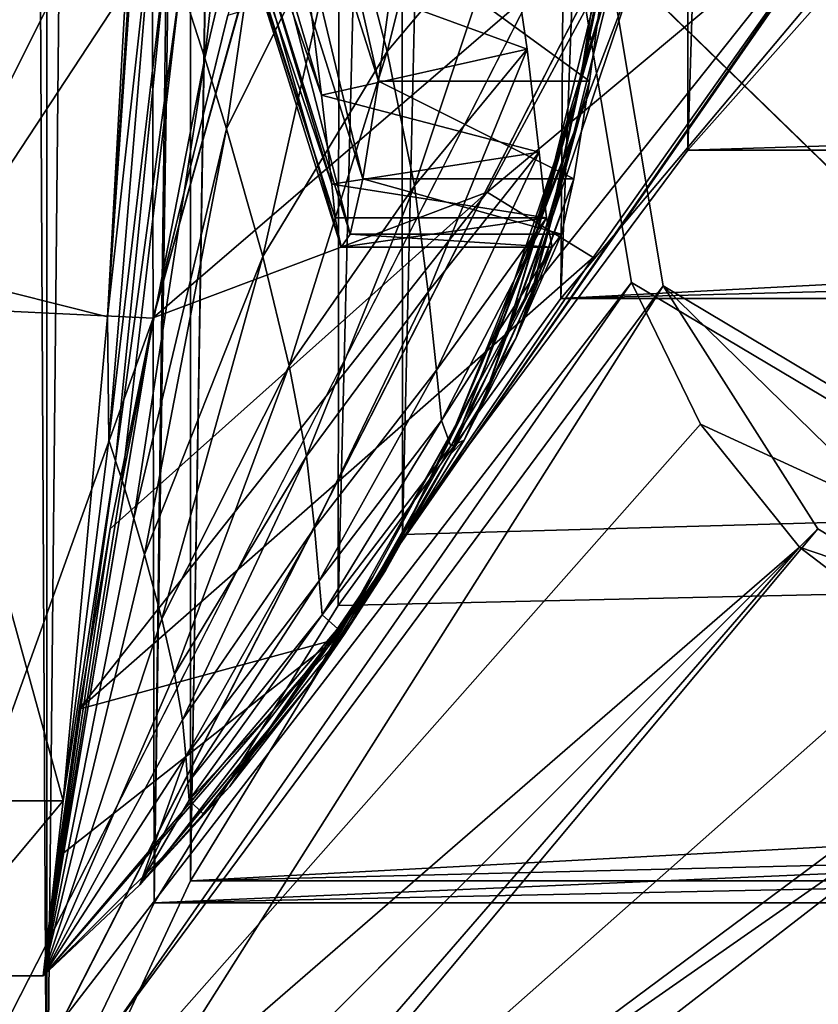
# Model space of a CAD drawing. Header units: metres. Extents: x 0 to 804, y -808 to 0.
# Tile 5 of 123: x 56 to 94, y -732 to -686. Entities that reach past the tile are written whole.
import ezdxf

# ---------------------------------------------------------------- set-up
doc = ezdxf.new("R2010")
doc.units = ezdxf.units.M

msp = doc.modelspace()

# ---------------------------------------------------------------- linework, layer by layer
at = {"layer": 'None'}
for points in [[(66.291557, -657.335022, 930.73468), (65.854553, -664.999939, 1020.091248), (73.388672, -688.633545, 1020.269592)], [(74.289925, -682.000366, 930.901062), (66.291557, -657.335022, 930.73468), (73.388672, -688.633545, 1020.269592)], [(65.854553, -664.999939, 1020.091248), (65.519867, -670.664612, 1109.598389), (72.642769, -693.263, 1109.766357)], [(73.388672, -688.633545, 1020.269592), (65.854553, -664.999939, 1020.091248), (72.642769, -693.263, 1109.766357)], [(67.559372, -665.592224, 1920.179321), (64.006226, -683.967407, 1961.319336), (65.156311, -687.536987, 1919.842773)], [(69.149338, -670.574341, 1878.729858), (67.559372, -665.592224, 1920.179321), (65.156311, -687.536987, 1919.842773)], [(51.506599, -699.317322, 216.067871), (51.506599, -668.63678, 221.861816), (71.249542, -669.260986, 221.746231)], [(69.950096, -683.283203, 1597.034546), (70.682999, -689.301147, 1512.182861), (64.723915, -669.175903, 1539.338135)], [(70.682999, -689.301147, 1512.182861), (64.926132, -672.849365, 1458.977417), (64.723915, -669.175903, 1539.338135)], [(62.718975, -699.854065, 215.989075), (51.506599, -699.317322, 216.067871), (71.249542, -669.260986, 221.746231)], [(71.249542, -669.260986, 221.746231), (71.20826, -669.260559, 456.211853), (62.718975, -699.854065, 215.989075)], [(71.20826, -669.260559, 456.211853), (66.258278, -685.513733, 486.434235), (62.718975, -699.854065, 215.989075)], [(69.149338, -670.574341, 1878.729858), (65.156311, -687.536987, 1919.842773), (66.188988, -690.890137, 1878.334717)], [(71.81456, -679.560608, 1795.68811), (69.149338, -670.574341, 1878.729858), (66.188988, -690.890137, 1878.334717)], [(65.519867, -670.664612, 1109.598389), (65.287354, -674.325439, 1199.210083), (72.052055, -695.886475, 1199.345093)], [(72.642769, -693.263, 1109.766357), (65.519867, -670.664612, 1109.598389), (72.052055, -695.886475, 1199.345093)], [(77.609993, -672.126221, 1712.908936), (71.81456, -679.560608, 1795.68811), (73.795296, -687.235046, 1712.47937)], [(79.456146, -680.499512, 1629.508667), (77.609993, -672.126221, 1712.908936), (73.795296, -687.235046, 1712.47937)], [(86.260422, -672.295776, 752.862183), (84.425972, -681.512573, 841.932068), (82.724144, -689.530396, 842.049744)], [(82.724144, -689.530396, 842.049744), (84.95533, -681.759521, 752.937744), (86.260422, -672.295776, 752.862183)], [(51.507267, -697.52417, 2043.465942), (61.825478, -676.803711, 2037.894043), (51.507263, -672.725037, 2038.709106)], [(70.682999, -689.301147, 1512.182861), (71.170624, -693.513428, 1427.220337), (64.926132, -672.849365, 1458.977417)], [(71.170624, -693.513428, 1427.220337), (65.131416, -675.625488, 1378.560059), (64.926132, -672.849365, 1458.977417)], [(85.344055, -673.379395, 841.818909), (82.897438, -688.973511, 931.164124), (84.425972, -681.512573, 841.932068)], [(85.344055, -673.379395, 841.818909), (84.288818, -682.011963, 931.034302), (82.897438, -688.973511, 931.164124)], [(65.287354, -674.325439, 1199.210083), (65.157547, -675.979553, 1288.879639), (71.617264, -696.50238, 1288.95874)], [(72.052055, -695.886475, 1199.345093), (65.287354, -674.325439, 1199.210083), (71.617264, -696.50238, 1288.95874)], [(65.157547, -675.979553, 1288.879639), (65.131416, -675.625488, 1378.560059), (71.339584, -695.110718, 1378.560059)], [(71.170624, -693.513428, 1427.220337), (71.339584, -695.110718, 1378.560059), (65.131416, -675.625488, 1378.560059)], [(71.617264, -696.50238, 1288.95874), (65.157547, -675.979553, 1288.879639), (71.339584, -695.110718, 1378.560059)], [(51.507267, -697.52417, 2043.465942), (60.557545, -699.792603, 2042.139038), (61.825478, -676.803711, 2037.894043)], [(62.020485, -677.211182, 2033.784424), (61.825478, -676.803711, 2037.894043), (60.557545, -699.792603, 2042.139038)], [(72.368164, -713.509155, 662.00946), (97.919785, -676.75293, 662.00946), (72.366722, -713.50824, 664.009583)], [(97.919785, -676.75293, 662.00946), (97.919785, -676.75293, 664.00946), (72.366722, -713.50824, 664.009583)], [(97.919785, -676.75293, 664.00946), (80.31913, -698.9104, 664.009521), (72.366722, -713.50824, 664.009583)], [(97.919785, -676.75293, 662.00946), (72.368164, -713.509155, 662.00946), (96.187439, -679.136963, 628.134583)], [(85.652084, -683.165222, 664.009521), (80.31913, -698.9104, 664.009521), (97.919785, -676.75293, 664.00946)], [(62.016655, -677.710327, 2028.604736), (62.020485, -677.211182, 2033.784424), (60.557545, -699.792603, 2042.139038)], [(62.014622, -677.958496, 2026.013428), (62.016655, -677.710327, 2028.604736), (60.557545, -699.792603, 2042.139038)], [(62.014225, -678.020508, 2025.366577), (62.014622, -677.958496, 2026.013428), (60.557545, -699.792603, 2042.139038)], [(62.014225, -678.020508, 2025.366577), (60.557545, -699.792603, 2042.139038), (62.015972, -678.085022, 2024.764648)], [(62.015972, -678.085022, 2024.764648), (60.557545, -699.792603, 2042.139038), (62.059231, -678.210266, 2023.470459)], [(62.059231, -678.210266, 2023.470459), (60.557545, -699.792603, 2042.139038), (62.737934, -680.1828, 2002.761963)], [(72.368164, -713.509155, 662.00946), (83.550583, -696.989441, 628.134583), (96.187439, -679.136963, 628.134583)], [(86.201141, -679.639709, 570.591736), (96.187439, -679.136963, 628.134583), (78.541405, -693.897522, 584.686646)], [(96.187439, -679.136963, 628.134583), (83.550583, -696.989441, 628.134583), (78.541405, -693.897522, 584.686646)], [(78.541405, -693.897522, 584.686646), (62.708679, -699.850952, 518.174377), (86.201141, -679.639709, 570.591736)], [(62.708679, -699.850952, 518.174377), (66.258278, -685.513733, 486.434235), (86.201141, -679.639709, 570.591736)], [(71.81456, -679.560608, 1795.68811), (66.188988, -690.890137, 1878.334717), (67.905533, -696.942688, 1795.231934)], [(73.795296, -687.235046, 1712.47937), (71.81456, -679.560608, 1795.68811), (67.905533, -696.942688, 1795.231934)], [(60.557545, -699.792603, 2042.139038), (60.617985, -705.645752, 2002.57312), (62.737934, -680.1828, 2002.761963)], [(62.737934, -680.1828, 2002.761963), (60.617985, -705.645752, 2002.57312), (63.386902, -682.101929, 1982.044922)], [(79.456146, -680.499512, 1629.508667), (80.421082, -687.123108, 1545.957153), (69.950096, -683.283203, 1597.034546)], [(79.456146, -680.499512, 1629.508667), (73.795296, -687.235046, 1712.47937), (75.094643, -693.589233, 1629.13269)], [(80.421082, -687.123108, 1545.957153), (79.456146, -680.499512, 1629.508667), (75.094643, -693.589233, 1629.13269)], [(80.255791, -697.354248, 842.170471), (84.95533, -681.759521, 752.937744), (82.724144, -689.530396, 842.049744)], [(82.654381, -691.031006, 753.015808), (84.95533, -681.759521, 752.937744), (80.255791, -697.354248, 842.170471)], [(84.425972, -681.512573, 841.932068), (80.90316, -695.804199, 931.297852), (82.724144, -689.530396, 842.049744)], [(84.425972, -681.512573, 841.932068), (82.897438, -688.973511, 931.164124), (80.90316, -695.804199, 931.297852)], [(84.95533, -681.759521, 752.937744), (82.654381, -691.031006, 753.015808), (85.652084, -683.165222, 664.009521)], [(60.617985, -705.645752, 2002.57312), (60.937241, -706.613708, 1981.803101), (63.386902, -682.101929, 1982.044922)], [(63.386902, -682.101929, 1982.044922), (60.937241, -706.613708, 1981.803101), (64.006218, -683.967468, 1961.319336)], [(73.388672, -688.633545, 1020.269592), (83.387657, -688.641785, 1020.397522), (74.289925, -682.000366, 930.901062)], [(83.387657, -688.641785, 1020.397522), (84.288818, -682.011963, 931.034302), (74.289925, -682.000366, 930.901062)], [(81.649086, -694.678894, 1020.523682), (84.288818, -682.011963, 931.034302), (83.387657, -688.641785, 1020.397522)], [(84.288818, -682.011963, 931.034302), (81.649086, -694.678894, 1020.523682), (82.897438, -688.973511, 931.164124)], [(85.652084, -683.165222, 664.009521), (82.654381, -691.031006, 753.015808), (80.31913, -698.9104, 664.009521)], [(80.421082, -687.123108, 1545.957153), (70.682999, -689.301147, 1512.182861), (69.950096, -683.283203, 1597.034546)], [(60.937241, -706.613708, 1981.803101), (61.241158, -707.554871, 1961.030151), (64.006218, -683.967468, 1961.319336)], [(64.006218, -683.967468, 1961.319336), (61.241158, -707.554871, 1961.030151), (65.156303, -687.536987, 1919.842773)], [(65.156311, -687.536987, 1919.842773), (64.006226, -683.967407, 1961.319336), (64.006218, -683.967468, 1961.319336)], [(65.156311, -687.536987, 1919.842773), (64.006218, -683.967468, 1961.319336), (65.156303, -687.536987, 1919.842773)], [(62.718975, -699.854065, 215.989075), (66.258278, -685.513733, 486.434235), (62.708679, -699.850952, 518.174377)], [(73.795296, -687.235046, 1712.47937), (67.905533, -696.942688, 1795.231934), (69.163139, -702.115967, 1712.028076)], [(75.094643, -693.589233, 1629.13269), (73.795296, -687.235046, 1712.47937), (69.163139, -702.115967, 1712.028076)], [(80.421082, -687.123108, 1545.957153), (80.999519, -691.994019, 1462.295288), (70.682999, -689.301147, 1512.182861)], [(80.421082, -687.123108, 1545.957153), (75.094643, -693.589233, 1629.13269), (75.746536, -698.616211, 1545.678223)], [(80.999519, -691.994019, 1462.295288), (80.421082, -687.123108, 1545.957153), (75.746536, -698.616211, 1545.678223)], [(61.241158, -707.554871, 1961.030151), (61.80336, -709.356262, 1919.475708), (65.156303, -687.536987, 1919.842773)], [(65.156303, -687.536987, 1919.842773), (61.80336, -709.356262, 1919.475708), (66.18898, -690.890137, 1878.334717)], [(66.188988, -690.890137, 1878.334717), (65.156303, -687.536987, 1919.842773), (66.18898, -690.890137, 1878.334717)], [(66.188988, -690.890137, 1878.334717), (65.156311, -687.536987, 1919.842773), (65.156303, -687.536987, 1919.842773)], [(72.642769, -693.263, 1109.766357), (82.641617, -693.267517, 1109.869995), (73.388672, -688.633545, 1020.269592)], [(82.641617, -693.267517, 1109.869995), (83.387657, -688.641785, 1020.397522), (73.388672, -688.633545, 1020.269592)], [(80.654968, -698.629456, 1109.976685), (81.649086, -694.678894, 1020.523682), (83.387657, -688.641785, 1020.397522)], [(83.387657, -688.641785, 1020.397522), (82.641617, -693.267517, 1109.869995), (80.654968, -698.629456, 1109.976685)], [(80.999519, -691.994019, 1462.295288), (71.170624, -693.513428, 1427.220337), (70.682999, -689.301147, 1512.182861)], [(82.897438, -688.973511, 931.164124), (79.447113, -700.580688, 1020.652466), (80.90316, -695.804199, 931.297852)], [(82.897438, -688.973511, 931.164124), (81.649086, -694.678894, 1020.523682), (79.447113, -700.580688, 1020.652466)], [(82.724144, -689.530396, 842.049744), (80.90316, -695.804199, 931.297852), (78.321823, -702.447083, 931.434204)], [(78.321823, -702.447083, 931.434204), (80.255791, -697.354248, 842.170471), (82.724144, -689.530396, 842.049744)], [(61.80336, -709.356262, 1919.475708), (62.305378, -711.049316, 1877.910522), (66.18898, -690.890137, 1878.334717)], [(66.18898, -690.890137, 1878.334717), (62.305378, -711.049316, 1877.910522), (67.905533, -696.942688, 1795.231934)], [(67.905533, -696.942688, 1795.231934), (66.18898, -690.890137, 1878.334717), (67.905533, -696.942688, 1795.231934)], [(67.905533, -696.942688, 1795.231934), (66.188988, -690.890137, 1878.334717), (66.18898, -690.890137, 1878.334717)], [(82.654381, -691.031006, 753.015808), (77.045296, -704.908081, 842.293213), (80.31913, -698.9104, 664.009521)], [(77.045296, -704.908081, 842.293213), (82.654381, -691.031006, 753.015808), (80.255791, -697.354248, 842.170471)], [(80.999519, -691.994019, 1462.295288), (81.33918, -695.111023, 1378.55957), (71.170624, -693.513428, 1427.220337)], [(80.999519, -691.994019, 1462.295288), (75.746536, -698.616211, 1545.678223), (76.130936, -702.322021, 1462.145752)], [(81.33918, -695.111023, 1378.55957), (80.999519, -691.994019, 1462.295288), (76.130936, -702.322021, 1462.145752)], [(72.052055, -695.886475, 1199.345093), (82.051483, -695.888, 1199.41333), (72.642769, -693.263, 1109.766357)], [(82.051483, -695.888, 1199.41333), (82.641617, -693.267517, 1109.869995), (72.642769, -693.263, 1109.766357)], [(82.641617, -693.267517, 1109.869995), (79.888916, -700.826416, 1199.489258), (80.654968, -698.629456, 1109.976685)], [(82.641617, -693.267517, 1109.869995), (82.051483, -695.888, 1199.41333), (79.888916, -700.826416, 1199.489258)], [(78.541405, -693.897522, 584.686646), (83.550583, -696.989441, 628.134583), (59.209564, -718.381775, 571.803955)], [(59.209564, -718.381775, 571.803955), (60.673328, -709.837158, 544.608948), (78.541405, -693.897522, 584.686646)], [(60.673328, -709.837158, 544.608948), (62.708679, -699.850952, 518.174377), (78.541405, -693.897522, 584.686646)], [(75.094643, -693.589233, 1629.13269), (69.163139, -702.115967, 1712.028076), (69.969841, -706.401184, 1628.740845)], [(75.746536, -698.616211, 1545.678223), (75.094643, -693.589233, 1629.13269), (69.969841, -706.401184, 1628.740845)], [(81.33918, -695.111023, 1378.55957), (71.339584, -695.110718, 1378.560059), (71.170624, -693.513428, 1427.220337)], [(78.310616, -703.859985, 1110.084473), (81.649086, -694.678894, 1020.523682), (80.654968, -698.629456, 1109.976685)], [(81.649086, -694.678894, 1020.523682), (78.310616, -703.859985, 1110.084473), (79.447113, -700.580688, 1020.652466)], [(71.339584, -695.110718, 1378.560059), (81.33918, -695.111023, 1378.55957), (71.617264, -696.50238, 1288.95874)], [(81.33918, -695.111023, 1378.55957), (81.617775, -696.502625, 1288.989014), (71.617264, -696.50238, 1288.95874)], [(81.33918, -695.111023, 1378.55957), (76.130936, -702.322021, 1462.145752), (76.363876, -704.713806, 1378.55957)], [(81.617775, -696.502625, 1288.989014), (81.33918, -695.111023, 1378.55957), (76.363876, -704.713806, 1378.55957)], [(80.90316, -695.804199, 931.297852), (76.795479, -706.306824, 1020.782837), (78.321823, -702.447083, 931.434204)], [(80.90316, -695.804199, 931.297852), (79.447113, -700.580688, 1020.652466), (76.795479, -706.306824, 1020.782837)], [(71.617264, -696.50238, 1288.95874), (81.617775, -696.502625, 1288.989014), (72.052055, -695.886475, 1199.345093)], [(81.617775, -696.502625, 1288.989014), (82.051483, -695.888, 1199.41333), (72.052055, -695.886475, 1199.345093)], [(82.051483, -695.888, 1199.41333), (81.617775, -696.502625, 1288.989014), (79.888916, -700.826416, 1199.489258)], [(81.617775, -696.502625, 1288.989014), (76.363876, -704.713806, 1378.55957), (76.813705, -705.929016, 1289.066162)], [(79.888916, -700.826416, 1199.489258), (81.617775, -696.502625, 1288.989014), (76.813705, -705.929016, 1289.066162)], [(83.550583, -696.989441, 628.134583), (71.290985, -715.103149, 628.134583), (59.209564, -718.381775, 571.803955)], [(62.305378, -711.049316, 1877.910522), (63.132095, -714.106934, 1794.750732), (67.905533, -696.942688, 1795.231934)], [(67.905533, -696.942688, 1795.231934), (63.132095, -714.106934, 1794.750732), (69.163139, -702.115967, 1712.028076)], [(69.163139, -702.115967, 1712.028076), (67.905533, -696.942688, 1795.231934), (69.163139, -702.115967, 1712.028076)], [(69.163139, -702.115967, 1712.028076), (67.905533, -696.942688, 1795.231934), (67.905533, -696.942688, 1795.231934)], [(83.550583, -696.989441, 628.134583), (72.368164, -713.509155, 662.00946), (71.290985, -715.103149, 628.134583)], [(51.507271, -722.725037, 2045.060059), (58.451778, -722.72229, 2044.019775), (51.507267, -697.52417, 2043.465942)], [(58.451778, -722.72229, 2044.019775), (60.557545, -699.792603, 2042.139038), (51.507267, -697.52417, 2043.465942)], [(77.045296, -704.908081, 842.293213), (80.255791, -697.354248, 842.170471), (78.321823, -702.447083, 931.434204)], [(75.746536, -698.616211, 1545.678223), (69.969841, -706.401184, 1628.740845), (70.354164, -709.791565, 1545.388672)], [(76.130936, -702.322021, 1462.145752), (75.746536, -698.616211, 1545.678223), (70.354164, -709.791565, 1545.388672)], [(77.448082, -705.642517, 1199.565308), (78.310616, -703.859985, 1110.084473), (80.654968, -698.629456, 1109.976685)], [(80.654968, -698.629456, 1109.976685), (79.888916, -700.826416, 1199.489258), (77.448082, -705.642517, 1199.565308)], [(72.366722, -713.50824, 664.009583), (80.31913, -698.9104, 664.009521), (73.123955, -712.118591, 842.416748)], [(80.31913, -698.9104, 664.009521), (77.045288, -704.908081, 842.293213), (73.123955, -712.118591, 842.416748)], [(80.31913, -698.9104, 664.009521), (77.045296, -704.908081, 842.293213), (77.045288, -704.908081, 842.293213)], [(51.506599, -731.007568, 212.134567), (51.506599, -699.317322, 216.067871), (62.718975, -699.854065, 215.989075)], [(57.508137, -731.007629, 212.134567), (51.506599, -731.007568, 212.134567), (62.718975, -699.854065, 215.989075)], [(62.718975, -699.854065, 215.989075), (62.708679, -699.850952, 518.174377), (57.508137, -731.007629, 219.018539)], [(57.508137, -731.007629, 219.018539), (62.708679, -699.850952, 518.174377), (60.673328, -709.837158, 544.608948)], [(57.508137, -731.007629, 212.134567), (62.718975, -699.854065, 215.989075), (57.508137, -731.007629, 219.018539)], [(60.557545, -699.792603, 2042.139038), (58.451778, -722.72229, 2044.019775), (60.617985, -705.645752, 2002.57312)], [(79.447113, -700.580688, 1020.652466), (78.310616, -703.859985, 1110.084473), (76.795479, -706.306824, 1020.782837)], [(79.888916, -700.826416, 1199.489258), (76.813705, -705.929016, 1289.066162), (77.448082, -705.642517, 1199.565308)], [(63.132095, -714.106934, 1794.750732), (63.728008, -716.721985, 1711.556763), (69.163139, -702.115967, 1712.028076)], [(69.163139, -702.115967, 1712.028076), (63.728008, -716.721985, 1711.556763), (69.969833, -706.401184, 1628.740845)], [(69.969841, -706.401184, 1628.740845), (69.163139, -702.115967, 1712.028076), (69.969833, -706.401184, 1628.740845)], [(69.969841, -706.401184, 1628.740845), (69.163139, -702.115967, 1712.028076), (69.163139, -702.115967, 1712.028076)], [(76.130936, -702.322021, 1462.145752), (70.354164, -709.791565, 1545.388672), (70.575226, -712.296936, 1461.990601)], [(76.363876, -704.713806, 1378.55957), (76.130936, -702.322021, 1462.145752), (70.575226, -712.296936, 1461.990601)], [(78.321823, -702.447083, 931.434204), (76.795479, -706.306824, 1020.782837), (73.711357, -711.818481, 1020.913879)], [(73.711357, -711.818481, 1020.913879), (77.045296, -704.908081, 842.293213), (78.321823, -702.447083, 931.434204)], [(76.795479, -706.306824, 1020.782837), (78.310616, -703.859985, 1110.084473), (77.448082, -705.642517, 1199.565308)], [(73.123955, -712.118591, 842.416748), (77.045288, -704.908081, 842.293213), (70.215263, -717.07843, 1021.044678)], [(77.045288, -704.908081, 842.293213), (73.711357, -711.818481, 1020.913879), (70.215263, -717.07843, 1021.044678)], [(76.363876, -704.713806, 1378.55957), (70.575226, -712.296936, 1461.990601), (70.718719, -713.919312, 1378.55957)], [(76.813705, -705.929016, 1289.066162), (76.363876, -704.713806, 1378.55957), (70.718719, -713.919312, 1378.55957)], [(77.045296, -704.908081, 842.293213), (73.711357, -711.818481, 1020.913879), (77.045288, -704.908081, 842.293213)], [(77.045296, -704.908081, 842.293213), (73.711357, -711.818481, 1020.913879), (73.711357, -711.818481, 1020.913879)], [(58.451778, -722.72229, 2044.019775), (60.937241, -706.613708, 1981.803101), (60.617985, -705.645752, 2002.57312)], [(76.813705, -705.929016, 1289.066162), (70.718719, -713.919312, 1378.55957), (71.765732, -714.835815, 1199.715454)], [(71.765732, -714.835815, 1199.715454), (76.795479, -706.306824, 1020.782837), (77.448082, -705.642517, 1199.565308)], [(77.448082, -705.642517, 1199.565308), (76.813705, -705.929016, 1289.066162), (71.765732, -714.835815, 1199.715454)], [(63.728008, -716.721985, 1711.556763), (64.100212, -718.888916, 1628.334351), (69.969833, -706.401184, 1628.740845)], [(69.969833, -706.401184, 1628.740845), (64.100212, -718.888916, 1628.334351), (70.354164, -709.791565, 1545.388672)], [(70.354164, -709.791565, 1545.388672), (69.969833, -706.401184, 1628.740845), (70.354164, -709.791565, 1545.388672)], [(70.354164, -709.791565, 1545.388672), (69.969841, -706.401184, 1628.740845), (69.969833, -706.401184, 1628.740845)], [(73.711357, -711.818481, 1020.913879), (76.795479, -706.306824, 1020.782837), (71.765732, -714.835815, 1199.715454)], [(58.451778, -722.72229, 2044.019775), (57.507271, -731.007568, 2044.002075), (60.937241, -706.613708, 1981.803101)], [(57.507271, -731.007568, 2044.002075), (61.241158, -707.554871, 1961.030151), (60.937241, -706.613708, 1981.803101)], [(61.241158, -707.554871, 1961.030151), (57.507271, -731.007568, 2044.002075), (61.80336, -709.356262, 1919.475708)], [(57.507271, -731.007568, 2044.002075), (62.305378, -711.049316, 1877.910522), (61.80336, -709.356262, 1919.475708)], [(64.100212, -718.888916, 1628.334351), (64.266037, -720.603394, 1545.090088), (70.354164, -709.791565, 1545.388672)], [(70.354164, -709.791565, 1545.388672), (64.266037, -720.603394, 1545.090088), (70.575226, -712.296936, 1461.990601)], [(70.575226, -712.296936, 1461.990601), (70.354164, -709.791565, 1545.388672), (70.575226, -712.296936, 1461.990601)], [(70.575226, -712.296936, 1461.990601), (70.354164, -709.791565, 1545.388672), (70.354164, -709.791565, 1545.388672)], [(60.673328, -709.837158, 544.608948), (59.209564, -718.381775, 571.803955), (57.508137, -731.007629, 219.018539)], [(57.507271, -731.007568, 2044.002075), (63.132095, -714.106934, 1794.750732), (62.305378, -711.049316, 1877.910522)], [(70.215263, -717.07843, 1021.044678), (66.330894, -722.051575, 1021.174438), (73.123955, -712.118591, 842.416748)], [(66.330894, -722.051575, 1021.174438), (68.529793, -718.915527, 842.539856), (73.123955, -712.118591, 842.416748)], [(73.123955, -712.118591, 842.416748), (68.529793, -718.915527, 842.539856), (72.366722, -713.50824, 664.009583)], [(70.215263, -717.07843, 1021.044678), (73.711357, -711.818481, 1020.913879), (71.765732, -714.835815, 1199.715454)], [(73.711357, -711.818481, 1020.913879), (73.711357, -711.818481, 1020.913879), (71.765732, -714.835815, 1199.715454)], [(71.765732, -714.835815, 1199.715454), (73.711357, -711.818481, 1020.913879), (71.765732, -714.835815, 1199.715454)], [(64.266037, -720.603394, 1545.090088), (64.357826, -721.873352, 1461.830444), (70.575226, -712.296936, 1461.990601)], [(70.575226, -712.296936, 1461.990601), (64.357826, -721.873352, 1461.830444), (70.718712, -713.919373, 1378.55957)], [(70.718719, -713.919312, 1378.55957), (70.575226, -712.296936, 1461.990601), (70.718712, -713.919373, 1378.55957)], [(70.718719, -713.919312, 1378.55957), (70.575226, -712.296936, 1461.990601), (70.575226, -712.296936, 1461.990601)], [(72.366722, -713.50824, 664.009583), (63.307293, -725.232605, 842.661316), (57.507271, -731.007507, 664.00946)], [(72.366722, -713.50824, 664.009583), (57.507271, -731.007507, 664.00946), (72.368164, -713.509155, 662.00946)], [(57.507271, -731.007507, 664.00946), (57.507271, -731.007507, 662.00946), (72.368164, -713.509155, 662.00946)], [(72.368164, -713.509155, 662.00946), (57.507271, -731.007507, 662.00946), (71.290985, -715.103149, 628.134583)], [(68.529793, -718.915527, 842.539856), (63.307293, -725.232605, 842.661316), (72.366722, -713.50824, 664.009583)], [(64.357826, -721.873352, 1461.830444), (64.425888, -722.695007, 1378.55957), (70.718712, -713.919373, 1378.55957)], [(70.718712, -713.919373, 1378.55957), (64.425888, -722.695007, 1378.55957), (71.765732, -714.835815, 1199.715454)], [(71.765732, -714.835815, 1199.715454), (70.718719, -713.919312, 1378.55957), (70.718712, -713.919373, 1378.55957)], [(70.718712, -713.919373, 1378.55957), (71.765732, -714.835815, 1199.715454), (71.765732, -714.835815, 1199.715454)], [(63.728008, -716.721985, 1711.556763), (63.132095, -714.106934, 1794.750732), (57.507271, -731.007568, 2044.002075)], [(64.425888, -722.695007, 1378.55957), (65.085396, -723.331787, 1199.861084), (71.765732, -714.835815, 1199.715454)], [(71.765732, -714.835815, 1199.715454), (65.085396, -723.331787, 1199.861084), (70.215263, -717.07843, 1021.044678)], [(71.290985, -715.103149, 628.134583), (57.507271, -731.007507, 662.00946), (57.507721, -731.007385, 628.134521)], [(71.290985, -715.103149, 628.134583), (57.507721, -731.007385, 628.134521), (58.19471, -725.41333, 599.667358)], [(59.209564, -718.381775, 571.803955), (71.290985, -715.103149, 628.134583), (58.19471, -725.41333, 599.667358)], [(64.100212, -718.888916, 1628.334351), (63.728008, -716.721985, 1711.556763), (57.507271, -731.007568, 2044.002075)], [(65.085396, -723.331787, 1199.861084), (66.330894, -722.051575, 1021.174438), (70.215263, -717.07843, 1021.044678)], [(59.209564, -718.381775, 571.803955), (58.19471, -725.41333, 599.667358), (57.508137, -731.007629, 219.018539)], [(57.507271, -731.007568, 2044.002075), (64.266037, -720.603394, 1545.090088), (64.100212, -718.888916, 1628.334351)], [(63.307293, -725.232605, 842.661316), (68.529793, -718.915527, 842.539856), (62.084961, -726.704773, 1021.302368)], [(68.529793, -718.915527, 842.539856), (66.330894, -722.051575, 1021.174438), (62.084961, -726.704773, 1021.302368)], [(62.084961, -726.704773, 1021.302368), (64.266037, -720.603394, 1545.090088), (57.507271, -731.007568, 2044.002075)], [(64.357826, -721.873352, 1461.830444), (64.266037, -720.603394, 1545.090088), (62.084961, -726.704773, 1021.302368)], [(62.084961, -726.704773, 1021.302368), (64.425888, -722.695007, 1378.55957), (64.357826, -721.873352, 1461.830444)], [(66.330894, -722.051575, 1021.174438), (65.085396, -723.331787, 1199.861084), (62.084961, -726.704773, 1021.302368)], [(57.507271, -731.007568, 2044.002075), (58.451778, -722.72229, 2044.019775), (51.507271, -731.007568, 2045.060059)], [(58.451778, -722.72229, 2044.019775), (51.507271, -722.725037, 2045.060059), (51.507271, -731.007568, 2045.060059)], [(65.085396, -723.331787, 1199.861084), (64.425888, -722.695007, 1378.55957), (62.084961, -726.704773, 1021.302368)], [(63.307293, -725.232605, 842.661316), (62.084961, -726.704773, 1021.302368), (57.507271, -731.007507, 664.00946)], [(57.508137, -731.007629, 219.018539), (58.19471, -725.41333, 599.667358), (57.507721, -731.007385, 628.134521)], [(57.507271, -731.007507, 664.00946), (62.084961, -726.704773, 1021.302368), (57.507271, -731.007568, 2044.002075)], [(51.506599, -731.007568, 212.134567), (57.508137, -731.007629, 212.134567), (51.507271, -731.007568, 216.834717)], [(57.508137, -731.007629, 219.018539), (57.507721, -731.007385, 628.134521), (51.507271, -731.007568, 216.834717)], [(57.507721, -731.007385, 628.134521), (57.507271, -731.007507, 662.00946), (51.507271, -731.007568, 216.834717)], [(51.507271, -731.007568, 216.834717), (57.507271, -731.007507, 662.00946), (57.507271, -731.007507, 664.00946)], [(57.507271, -731.007568, 2044.002075), (51.507271, -731.007568, 2045.060059), (57.507271, -731.007507, 664.00946)], [(51.507271, -731.007568, 2045.060059), (51.507271, -731.007568, 216.834717), (57.507271, -731.007507, 664.00946)], [(57.508137, -731.007629, 212.134567), (57.508137, -731.007629, 219.018539), (51.507271, -731.007568, 216.834717)]]:
    msp.add_3dface(points, dxfattribs=at)
at = {"layer": 'None012311'}
for points in [[(78.546486, -118.575203, 117.953323), (52.504356, -59.607479, 163.059708), (52.504345, -744.686096, 163.059708)], [(50.772308, -61.568432, 160.059708), (76.834984, -120.582596, 114.917824), (50.772308, -742.989197, 160.059708)], [(84.22982, -682.522278, 108.109589), (78.546486, -118.575203, 117.953323), (52.504345, -744.686096, 163.059708)], [(76.834984, -120.582596, 114.917824), (82.481255, -680.857727, 105.138191), (50.772308, -742.989197, 160.059708)], [(123.969986, -721.144897, 104.434975), (82.481255, -680.857727, 105.138191), (335.843445, -657.893982, 105.539024)], [(122.238647, -719.43042, 107.465355), (337.947601, -658.335693, 108.531769), (84.22982, -682.522278, 108.109589)], [(50.772308, -742.989197, 160.059708), (82.481255, -680.857727, 105.138191), (85.365654, -698.170349, 104.835991)], [(85.365654, -698.170349, 104.835991), (82.481255, -680.857727, 105.138191), (123.969986, -721.144897, 104.434975)], [(86.868279, -698.334045, 107.833595), (84.22982, -682.522278, 108.109589), (52.504345, -744.686096, 163.059708)], [(86.868279, -698.334045, 107.833595), (122.238647, -719.43042, 107.465355), (84.22982, -682.522278, 108.109589)], [(51.337784, -747.078125, 160.059708), (50.772308, -742.989197, 160.059708), (85.365654, -698.170349, 104.835991)], [(51.337784, -747.078125, 160.059708), (85.365654, -698.170349, 104.835991), (88.643501, -704.88562, 104.718781)], [(54.283852, -749.748352, 163.059708), (86.868279, -698.334045, 107.833595), (52.504345, -744.686096, 163.059708)], [(94.187965, -709.843323, 107.632698), (86.868279, -698.334045, 107.833595), (54.283852, -749.748352, 163.059708)], [(88.643501, -704.88562, 104.718781), (85.365654, -698.170349, 104.835991), (123.969986, -721.144897, 104.434975)], [(94.187965, -709.843323, 107.632698), (105.895149, -716.931885, 107.508965), (86.868279, -698.334045, 107.833595)], [(105.895149, -716.931885, 107.508965), (122.238647, -719.43042, 107.465355), (86.868279, -698.334045, 107.833595)], [(93.331833, -710.69989, 104.617287), (51.337784, -747.078125, 160.059708), (88.643501, -704.88562, 104.718781)], [(123.969986, -721.144897, 104.434975), (93.331833, -710.69989, 104.617287), (88.643501, -704.88562, 104.718781)], [(59.346073, -751.527832, 163.059708), (94.187965, -709.843323, 107.632698), (54.283852, -749.748352, 163.059708)], [(105.895149, -716.931885, 107.508965), (94.187965, -709.843323, 107.632698), (59.346073, -751.527832, 163.059708)], [(53.416298, -750.615662, 160.059708), (51.337784, -747.078125, 160.059708), (93.331833, -710.69989, 104.617287)], [(56.953613, -752.694397, 160.059708), (53.416298, -750.615662, 160.059708), (93.331833, -710.69989, 104.617287)], [(56.953613, -752.694397, 160.059708), (93.331833, -710.69989, 104.617287), (99.274757, -715.25946, 104.537704)], [(99.274757, -715.25946, 104.537704), (93.331833, -710.69989, 104.617287), (123.969986, -721.144897, 104.434975)], [(106.073952, -718.413147, 104.482658), (56.953613, -752.694397, 160.059708), (99.274757, -715.25946, 104.537704)], [(122.238647, -719.43042, 107.465355), (105.895149, -716.931885, 107.508965), (59.346073, -751.527832, 163.059708)], [(61.042992, -753.259888, 160.059708), (56.953613, -752.694397, 160.059708), (106.073952, -718.413147, 104.482658)], [(123.969986, -721.144897, 104.434975), (61.042992, -753.259888, 160.059708), (106.073952, -718.413147, 104.482658)], [(322.483765, -735.750671, 135.73291), (122.238647, -719.43042, 107.465355), (59.346073, -751.527832, 163.059708)], [(61.042992, -753.259888, 160.059708), (123.969986, -721.144897, 104.434975), (322.483765, -737.202393, 132.24733)]]:
    msp.add_3dface(points, dxfattribs=at)
at = {"layer": 'None012312'}
for points in [[(54.185207, -749.625977, 2063.023926), (54.185207, -54.184956, 2063.023926), (57.672894, -741.070984, 2075.415527)], [(54.185207, -54.184956, 2063.023926), (57.672894, -57.672642, 2075.415527), (57.672894, -741.070984, 2075.415527)], [(54.775116, -54.774864, 2076.154541), (54.775116, -744.18219, 2076.154541), (61.669197, -81.4142, 2094.728027)], [(64.421242, -84.938629, 2093.59082), (57.672894, -741.070984, 2075.415527), (57.672894, -57.672642, 2075.415527)], [(61.669197, -81.4142, 2094.728027), (54.775116, -744.18219, 2076.154541), (62.762112, -727.559082, 2097.012207)], [(70.80912, -105.854668, 2111.02002), (61.669197, -81.4142, 2094.728027), (62.762112, -727.559082, 2097.012207)], [(64.490143, -726.510559, 2093.738037), (57.672894, -741.070984, 2075.415527), (64.421242, -84.938629, 2093.59082)], [(74.374367, -111.085007, 2111.02002), (64.490143, -726.510559, 2093.738037), (64.421242, -84.938629, 2093.59082)], [(70.80912, -105.854668, 2111.02002), (62.762112, -727.559082, 2097.012207), (72.002686, -108.50338, 2112.785645)], [(62.762112, -727.559082, 2097.012207), (71.482285, -713.465515, 2112.023682), (72.002686, -108.50338, 2112.785645)], [(72.002686, -108.50338, 2112.785645), (71.482285, -713.465515, 2112.023682), (85.651848, -133.437515, 2129.406738)], [(64.490143, -726.510559, 2093.738037), (74.374367, -111.085007, 2111.02002), (74.513, -111.387764, 2111.221924)], [(74.516472, -710.105225, 2111.226807), (64.490143, -726.510559, 2093.738037), (74.513, -111.387764, 2111.221924)], [(74.516472, -710.105225, 2111.226807), (74.513, -111.387764, 2111.221924), (87.85331, -135.757248, 2127.466553)], [(71.482285, -713.465515, 2112.023682), (82.025421, -698.932068, 2125.520996), (85.651848, -133.437515, 2129.406738)], [(85.651848, -133.437515, 2129.406738), (82.025421, -698.932068, 2125.520996), (102.280708, -155.085602, 2143.837158)], [(88.046135, -691.900879, 2127.664307), (74.516472, -710.105225, 2111.226807), (87.85331, -135.757248, 2127.466553)], [(88.046135, -691.900879, 2127.664307), (87.85331, -135.757248, 2127.466553), (104.10688, -156.916733, 2141.571289)], [(82.025421, -698.932068, 2125.520996), (95.76886, -682.554504, 2138.76123), (102.280708, -155.085602, 2143.837158)], [(104.085083, -673.795959, 2141.555664), (88.046135, -691.900879, 2127.664307), (104.10688, -156.916733, 2141.571289)], [(708.263794, -682.554504, 2138.76123), (692.430969, -666.464539, 2150.061035), (82.025421, -698.932068, 2125.520996)], [(82.025421, -698.932068, 2125.520996), (692.430969, -666.464539, 2150.061035), (95.76886, -682.554504, 2138.76123)], [(715.986511, -691.900879, 2127.664307), (88.046135, -691.900879, 2127.664307), (699.947571, -673.795959, 2141.555664)], [(88.046135, -691.900879, 2127.664307), (104.085083, -673.795959, 2141.555664), (699.947571, -673.795959, 2141.555664)], [(722.007263, -698.932068, 2125.520996), (708.263794, -682.554504, 2138.76123), (82.025421, -698.932068, 2125.520996)], [(64.490143, -726.510559, 2093.738037), (715.986511, -691.900879, 2127.664307), (729.516174, -710.105225, 2111.226807)], [(64.490143, -726.510559, 2093.738037), (74.516472, -710.105225, 2111.226807), (715.986511, -691.900879, 2127.664307)], [(74.516472, -710.105225, 2111.226807), (88.046135, -691.900879, 2127.664307), (715.986511, -691.900879, 2127.664307)], [(732.550354, -713.465515, 2112.023682), (722.007263, -698.932068, 2125.520996), (62.762112, -727.559082, 2097.012207)], [(62.762112, -727.559082, 2097.012207), (722.007263, -698.932068, 2125.520996), (71.482285, -713.465515, 2112.023682)], [(722.007263, -698.932068, 2125.520996), (82.025421, -698.932068, 2125.520996), (71.482285, -713.465515, 2112.023682)], [(739.542542, -726.510559, 2093.738037), (64.490143, -726.510559, 2093.738037), (729.516174, -710.105225, 2111.226807)], [(741.270569, -727.559082, 2097.012207), (732.550354, -713.465515, 2112.023682), (62.762112, -727.559082, 2097.012207)], [(54.185207, -749.625977, 2063.023926), (739.542542, -726.510559, 2093.738037), (746.359741, -741.070984, 2075.415527)], [(54.185207, -749.625977, 2063.023926), (57.672894, -741.070984, 2075.415527), (739.542542, -726.510559, 2093.738037)], [(57.672894, -741.070984, 2075.415527), (64.490143, -726.510559, 2093.738037), (739.542542, -726.510559, 2093.738037)], [(749.257568, -744.18219, 2076.154541), (741.270569, -727.559082, 2097.012207), (51.714352, -751.684326, 2065.280029)], [(51.714352, -751.684326, 2065.280029), (741.270569, -727.559082, 2097.012207), (54.775116, -744.18219, 2076.154541)], [(741.270569, -727.559082, 2097.012207), (62.762112, -727.559082, 2097.012207), (54.775116, -744.18219, 2076.154541)]]:
    msp.add_3dface(points, dxfattribs=at)
at = {"layer": 'None012313'}
for points in [[(90.551651, -674.614929, 856.562256), (97.944427, -687.887329, 857.216797), (94.468758, -680.739258, 857.278381)], [(90.551651, -674.614929, 856.562256), (93.939117, -681.625061, 854.96167), (97.944427, -687.887329, 857.216797)], [(93.939117, -681.625061, 854.96167), (94.248428, -682.014404, 852.474731), (98.51004, -688.677429, 854.874146)], [(93.939117, -681.625061, 854.96167), (98.51004, -688.677429, 854.874146), (97.944427, -687.887329, 857.216797)]]:
    msp.add_3dface(points, dxfattribs=at)
at = {"layer": 'None012328'}
for points in [[(87.517006, -679.220886, 431.26001), (114.814323, -690.406006, 431.26001), (104.579025, -637.580933, 431.26001)], [(101.396996, -684.908264, 333.559998), (108.783096, -687.934692, 351.839844), (87.517006, -679.220886, 431.26001)], [(87.517006, -679.220886, 431.26001), (108.783096, -687.934692, 351.839844), (113.296249, -689.783936, 371.180969)], [(113.296249, -689.783936, 371.180969), (114.814323, -690.406006, 391.059998), (87.517006, -679.220886, 431.26001)], [(114.814323, -690.406006, 391.059998), (114.593765, -690.315613, 411.059998), (87.517006, -679.220886, 431.26001)], [(87.517006, -679.220886, 431.26001), (114.593765, -690.315613, 411.059998), (114.814323, -690.406006, 431.26001)]]:
    msp.add_3dface(points, dxfattribs=at)

doc.saveas('drawing.dxf')
